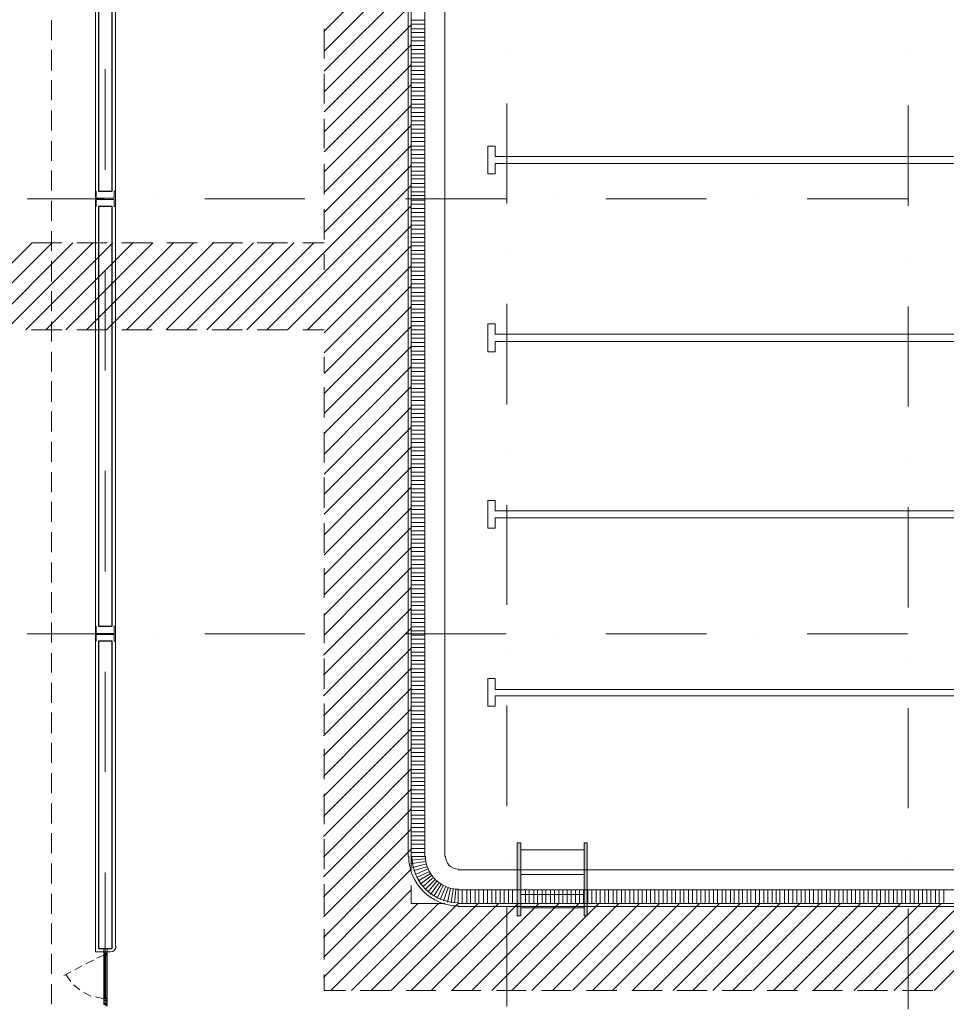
# Model space of a CAD drawing. Header units: metres. Extents: x -35.1 to 33.7, y -25.5 to 18.2.
# Tile 20 of 36: x -19 to -5.2, y -6.9 to 7.9. Entities that reach past the tile are written whole.
import ezdxf

# ---------------------------------------------------------------- set-up
doc = ezdxf.new("R2010")
doc.units = ezdxf.units.M
doc.header["$MEASUREMENT"] = 0
for name, color, linetype in [('PDF_ax', 7, 'Continuous'), ('PDF_column', 7, 'Continuous'), ('PDF_furn', 7, 'Continuous'), ('PDF_hatch-plan', 7, 'Continuous'), ('PDF_khatchin', 7, 'Continuous'), ('PDF_Layer5', 7, 'Continuous'), ('PDF_line-estakhr', 7, 'Continuous'), ('PDF_wall', 7, 'Continuous'), ('PDF_WIN', 7, 'Continuous')]:
    doc.layers.add(name, color=color, linetype=linetype)

msp = doc.modelspace()

# ---------------------------------------------------------------- hatches: boundary and pattern name
at = {"layer": 'PDF_furn', "transparency": 33554559}
for points in [[(-11.598, -5.531), (-11.54, -5.531), (-11.54, -4.443), (-11.598, -4.443)], [(-10.596, -5.531), (-10.548, -5.531), (-10.548, -4.443), (-10.596, -4.443)]]:
    msp.add_hatch(color=256, dxfattribs=at).paths.add_polyline_path(points)

# ---------------------------------------------------------------- linework, layer by layer
at = {"layer": 'PDF_ax', "lineweight": 9}
for points in [[(-11.752, 7.355), (-11.752, 7.355)], [(-5.752, 7.327), (-5.752, 7.327)], [(-17.752, 7.115), (-17.752, 5.612)], [(-11.752, 6.604), (-11.752, 5.111)], [(-5.752, 6.575), (-5.752, 5.073)], [(-18.918, 5.179), (-17.762, 5.179)], [(-17.011, 5.179), (-17.011, 5.179)], [(-16.26, 5.179), (-14.767, 5.179)], [(-14.016, 5.179), (-14.016, 5.179)], [(-13.264, 5.179), (-11.762, 5.179)], [(-11.011, 5.179), (-11.011, 5.179)], [(-10.269, 5.179), (-8.767, 5.179)], [(-8.015, 5.179), (-8.015, 5.179)], [(-7.264, 5.179), (-5.762, 5.179)], [(-17.752, 4.861), (-17.752, 4.861)], [(-11.752, 4.36), (-11.752, 4.36)], [(-5.752, 4.322), (-5.752, 4.322)], [(-17.752, 4.11), (-17.752, 2.617)], [(-11.752, 3.609), (-11.752, 2.106)], [(-5.752, 3.57), (-5.752, 2.078)], [(-17.752, 1.866), (-17.752, 1.866)], [(-11.752, 1.355), (-11.752, 1.355)], [(-5.752, 1.326), (-5.752, 1.326)], [(-17.752, 1.114), (-17.752, -0.388)], [(-11.752, 0.604), (-11.752, -0.889)], [(-5.752, 0.575), (-5.752, -0.927)], [(-17.752, -1.139), (-17.752, -1.139)], [(-18.918, -1.322), (-17.762, -1.322)], [(-17.011, -1.322), (-17.011, -1.322)], [(-16.26, -1.322), (-14.767, -1.322)], [(-14.016, -1.322), (-14.016, -1.322)], [(-13.264, -1.322), (-11.762, -1.322)], [(-11.011, -1.322), (-11.011, -1.322)], [(-10.269, -1.322), (-8.767, -1.322)], [(-8.015, -1.322), (-8.015, -1.322)], [(-7.264, -1.322), (-5.762, -1.322)], [(-11.752, -1.64), (-11.752, -1.64)], [(-5.752, -1.679), (-5.752, -1.679)], [(-17.752, -1.89), (-17.752, -3.383)], [(-11.752, -2.391), (-11.752, -3.894)], [(-5.752, -2.43), (-5.752, -3.923)], [(-17.752, -4.135), (-17.752, -4.135)], [(-11.752, -4.645), (-11.752, -4.645)], [(-5.752, -4.674), (-5.752, -4.674)], [(-17.752, -4.886), (-17.752, -6.388)], [(-11.752, -5.396), (-11.752, -6.889)], [(-5.752, -5.425), (-5.752, -6.928)]]:
    msp.add_lwpolyline(points, dxfattribs=at)
at = {"layer": 'PDF_column', "lineweight": 18}
for points in [[(-17.887, 5.188), (-17.887, 5.294), (-17.897, 5.294), (-17.897, 5.063), (-17.887, 5.063), (-17.887, 5.169), (-17.618, 5.169), (-17.618, 5.063), (-17.598, 5.063), (-17.598, 5.294), (-17.618, 5.294), (-17.618, 5.188)], [(-17.887, -1.313), (-17.887, -1.207), (-17.897, -1.207), (-17.897, -1.428), (-17.887, -1.428), (-17.887, -1.332), (-17.618, -1.332), (-17.618, -1.428), (-17.598, -1.428), (-17.598, -1.207), (-17.618, -1.207), (-17.618, -1.313)]]:
    msp.add_lwpolyline(points, close=True, dxfattribs=at)
at = {"layer": 'PDF_furn', "lineweight": 18}
for points in [[(-11.598, -4.443), (-11.54, -4.443), (-11.54, -5.531), (-11.598, -5.531)], [(-10.596, -4.443), (-10.548, -4.443), (-10.548, -5.531), (-10.596, -5.531)]]:
    msp.add_lwpolyline(points, close=True, dxfattribs=at)
for points in [[(-10.596, -4.549), (-11.54, -4.549)], [(-10.596, -4.847), (-11.54, -4.847)], [(-10.596, -4.915), (-11.54, -4.915)], [(-10.596, -5.213), (-11.54, -5.213)], [(-10.596, -5.415), (-11.54, -5.415)]]:
    msp.add_lwpolyline(points, dxfattribs=at)
at = {"layer": 'PDF_hatch-plan', "lineweight": 18}
for points in [[(-14.478, 7.683), (-11.954, 10.206)], [(-14.478, 7.384), (-13.178, 8.685)], [(-14.478, 7.086), (-13.178, 8.386)], [(-14.478, 6.778), (-13.178, 8.078)], [(-12.975, 7.847), (-13.178, 7.847)], [(-14.478, 6.479), (-13.178, 7.779)], [(-12.975, 7.789), (-13.178, 7.789)], [(-12.975, 7.721), (-13.178, 7.721)], [(-12.975, 7.664), (-13.178, 7.664)], [(-12.975, 7.596), (-13.178, 7.596)], [(-12.975, 7.538), (-13.178, 7.538)], [(-14.478, 6.18), (-13.178, 7.481)], [(-12.975, 7.471), (-13.178, 7.471)], [(-12.975, 7.413), (-13.178, 7.413)], [(-12.975, 7.346), (-13.178, 7.346)], [(-12.975, 7.288), (-13.178, 7.288)], [(-12.975, 7.221), (-13.178, 7.221)], [(-14.478, 5.882), (-13.178, 7.182)], [(-12.975, 7.163), (-13.178, 7.163)], [(-12.975, 7.095), (-13.178, 7.095)], [(-12.975, 7.038), (-13.178, 7.038)], [(-12.975, 6.97), (-13.178, 6.97)], [(-14.478, 5.583), (-13.178, 6.884)], [(-12.975, 6.912), (-13.178, 6.912)], [(-12.975, 6.845), (-13.178, 6.845)], [(-12.975, 6.787), (-13.178, 6.787)], [(-12.975, 6.72), (-13.178, 6.72)], [(-12.975, 6.662), (-13.178, 6.662)], [(-14.478, 5.275), (-13.178, 6.575)], [(-12.975, 6.595), (-13.178, 6.595)], [(-12.975, 6.537), (-13.178, 6.537)], [(-12.975, 6.469), (-13.178, 6.469)], [(-12.975, 6.412), (-13.178, 6.412)], [(-12.975, 6.344), (-13.178, 6.344)], [(-14.478, 4.977), (-13.178, 6.277)], [(-12.975, 6.286), (-13.178, 6.286)], [(-12.975, 6.219), (-13.178, 6.219)], [(-12.975, 6.161), (-13.178, 6.161)], [(-12.975, 6.094), (-13.178, 6.094)], [(-12.975, 6.036), (-13.178, 6.036)], [(-14.478, 4.678), (-13.178, 5.978)], [(-12.975, 5.969), (-13.178, 5.969)], [(-12.975, 5.911), (-13.178, 5.911)], [(-12.975, 5.843), (-13.178, 5.843)], [(-12.975, 5.786), (-13.178, 5.786)], [(-15.634, 3.224), (-13.178, 5.68)], [(-12.975, 5.718), (-13.178, 5.718)], [(-12.975, 5.66), (-13.178, 5.66)], [(-12.975, 5.593), (-13.178, 5.593)], [(-12.975, 5.535), (-13.178, 5.535)], [(-12.975, 5.477), (-13.178, 5.477)], [(-15.335, 3.224), (-13.178, 5.381)], [(-12.975, 5.41), (-13.178, 5.41)], [(-12.975, 5.352), (-13.178, 5.352)], [(-12.975, 5.285), (-13.178, 5.285)], [(-12.975, 5.227), (-13.178, 5.227)], [(-12.975, 5.16), (-13.178, 5.16)], [(-15.027, 3.224), (-13.178, 5.073)], [(-12.975, 5.102), (-13.178, 5.102)], [(-12.975, 5.034), (-13.178, 5.034)], [(-12.975, 4.977), (-13.178, 4.977)], [(-12.975, 4.909), (-13.178, 4.909)], [(-14.728, 3.224), (-13.178, 4.774)], [(-12.975, 4.851), (-13.178, 4.851)], [(-12.975, 4.784), (-13.178, 4.784)], [(-12.975, 4.726), (-13.178, 4.726)], [(-12.975, 4.659), (-13.178, 4.659)], [(-12.975, 4.601), (-13.178, 4.601)], [(-20.141, 3.224), (-18.841, 4.524)], [(-19.842, 3.224), (-18.542, 4.524)], [(-19.534, 3.224), (-18.234, 4.524)], [(-19.236, 3.224), (-17.935, 4.524)], [(-18.937, 3.224), (-17.637, 4.524)], [(-18.639, 3.224), (-17.338, 4.524)], [(-18.34, 3.224), (-17.04, 4.524)], [(-18.032, 3.224), (-16.732, 4.524)], [(-17.733, 3.224), (-16.433, 4.524)], [(-17.435, 3.224), (-16.134, 4.524)], [(-17.136, 3.224), (-15.836, 4.524)], [(-16.838, 3.224), (-15.537, 4.524)], [(-16.529, 3.224), (-15.229, 4.524)], [(-16.231, 3.224), (-14.931, 4.524)], [(-15.932, 3.224), (-14.632, 4.524)], [(-12.975, 4.476), (-13.178, 4.476), (-14.478, 3.176)], [(-12.975, 4.534), (-13.178, 4.534)], [(-12.975, 4.408), (-13.178, 4.408)], [(-12.975, 4.351), (-13.178, 4.351)], [(-12.975, 4.283), (-13.178, 4.283)], [(-14.478, 2.877), (-13.178, 4.177)], [(-12.975, 4.225), (-13.178, 4.225)], [(-12.975, 4.158), (-13.178, 4.158)], [(-12.975, 4.1), (-13.178, 4.1)], [(-12.975, 4.033), (-13.178, 4.033)], [(-12.975, 3.975), (-13.178, 3.975)], [(-14.478, 2.569), (-13.178, 3.879)], [(-12.975, 3.908), (-13.178, 3.908)], [(-12.975, 3.85), (-13.178, 3.85)], [(-12.975, 3.782), (-13.178, 3.782)], [(-12.975, 3.725), (-13.178, 3.725)], [(-14.478, 2.27), (-13.178, 3.57)], [(-12.975, 3.657), (-13.178, 3.657)], [(-12.975, 3.599), (-13.178, 3.599)], [(-12.975, 3.532), (-13.178, 3.532)], [(-12.975, 3.474), (-13.178, 3.474)], [(-12.975, 3.407), (-13.178, 3.407)], [(-14.478, 1.972), (-13.178, 3.272)], [(-12.975, 3.349), (-13.178, 3.349)], [(-12.975, 3.281), (-13.178, 3.281)], [(-12.975, 3.224), (-13.178, 3.224)], [(-12.975, 3.156), (-13.178, 3.156)], [(-12.975, 3.098), (-13.178, 3.098)], [(-12.975, 2.973), (-13.178, 2.973), (-14.478, 1.673)], [(-12.975, 3.031), (-13.178, 3.031)], [(-12.975, 2.906), (-13.178, 2.906)], [(-12.975, 2.848), (-13.178, 2.848)], [(-14.478, 1.365), (-13.178, 2.675)], [(-12.975, 2.781), (-13.178, 2.781)], [(-12.975, 2.723), (-13.178, 2.723)], [(-12.975, 2.655), (-13.178, 2.655)], [(-12.975, 2.598), (-13.178, 2.598)], [(-12.975, 2.53), (-13.178, 2.53)], [(-14.478, 1.066), (-13.178, 2.376)], [(-12.975, 2.472), (-13.178, 2.472)], [(-12.975, 2.415), (-13.178, 2.415)], [(-12.975, 2.347), (-13.178, 2.347)], [(-12.975, 2.289), (-13.178, 2.289)], [(-12.975, 2.222), (-13.178, 2.222)], [(-14.478, 0.768), (-13.178, 2.068)], [(-12.975, 2.164), (-13.178, 2.164)], [(-12.975, 2.097), (-13.178, 2.097)], [(-12.975, 2.039), (-13.178, 2.039)], [(-12.975, 1.972), (-13.178, 1.972)], [(-12.975, 1.914), (-13.178, 1.914)], [(-14.478, 0.469), (-13.178, 1.769)], [(-12.975, 1.846), (-13.178, 1.846)], [(-12.975, 1.789), (-13.178, 1.789)], [(-12.975, 1.721), (-13.178, 1.721)], [(-12.975, 1.663), (-13.178, 1.663)], [(-12.975, 1.596), (-13.178, 1.596)], [(-12.975, 1.538), (-13.178, 1.538)], [(-12.975, 1.471), (-13.178, 1.471), (-14.478, 0.161)], [(-12.975, 1.413), (-13.178, 1.413)], [(-12.975, 1.346), (-13.178, 1.346)], [(-12.975, 1.288), (-13.178, 1.288)], [(-12.975, 1.22), (-13.178, 1.22)], [(-14.478, -0.138), (-13.178, 1.172)], [(-12.975, 1.163), (-13.178, 1.163)], [(-12.975, 1.095), (-13.178, 1.095)], [(-12.975, 1.037), (-13.178, 1.037)], [(-12.975, 0.97), (-13.178, 0.97)], [(-12.975, 0.912), (-13.178, 0.912)], [(-14.478, -0.436), (-13.178, 0.874)], [(-12.975, 0.845), (-13.178, 0.845)], [(-12.975, 0.787), (-13.178, 0.787)], [(-12.975, 0.72), (-13.178, 0.72)], [(-12.975, 0.662), (-13.178, 0.662)], [(-12.975, 0.594), (-13.178, 0.594)], [(-14.478, -0.735), (-13.178, 0.565)], [(-12.975, 0.537), (-13.178, 0.537)], [(-12.975, 0.469), (-13.178, 0.469)], [(-12.975, 0.411), (-13.178, 0.411)], [(-12.975, 0.344), (-13.178, 0.344)], [(-14.478, -1.043), (-13.178, 0.267)], [(-12.975, 0.286), (-13.178, 0.286)], [(-12.975, 0.219), (-13.178, 0.219)], [(-12.975, 0.161), (-13.178, 0.161)], [(-12.975, 0.094), (-13.178, 0.094)], [(-12.975, 0.036), (-13.178, 0.036)], [(-12.975, -0.032), (-13.178, -0.032), (-14.478, -1.342)], [(-12.975, -0.089), (-13.178, -0.089)], [(-12.975, -0.157), (-13.178, -0.157)], [(-12.975, -0.215), (-13.178, -0.215)], [(-12.975, -0.282), (-13.178, -0.282)], [(-14.488, -1.64), (-13.178, -0.33)], [(-12.975, -0.34), (-13.178, -0.34)], [(-12.975, -0.407), (-13.178, -0.407)], [(-12.975, -0.465), (-13.178, -0.465)], [(-12.975, -0.523), (-13.178, -0.523)], [(-14.488, -1.939), (-13.178, -0.629)], [(-12.975, -0.59), (-13.178, -0.59)], [(-12.975, -0.648), (-13.178, -0.648)], [(-12.975, -0.715), (-13.178, -0.715)], [(-12.975, -0.773), (-13.178, -0.773)], [(-12.975, -0.841), (-13.178, -0.841)], [(-14.488, -2.247), (-13.178, -0.937)], [(-12.975, -0.898), (-13.178, -0.898)], [(-12.975, -0.966), (-13.178, -0.966)], [(-12.975, -1.024), (-13.178, -1.024)], [(-12.975, -1.091), (-13.178, -1.091)], [(-12.975, -1.149), (-13.178, -1.149)], [(-14.488, -2.545), (-13.178, -1.236)], [(-12.975, -1.216), (-13.178, -1.216)], [(-12.975, -1.274), (-13.178, -1.274)], [(-12.975, -1.342), (-13.178, -1.342)], [(-12.975, -1.399), (-13.178, -1.399)], [(-12.975, -1.467), (-13.178, -1.467)], [(-14.488, -2.844), (-13.178, -1.534)], [(-12.975, -1.524), (-13.178, -1.524)], [(-12.975, -1.592), (-13.178, -1.592)], [(-12.975, -1.65), (-13.178, -1.65)], [(-12.975, -1.717), (-13.178, -1.717)], [(-14.488, -3.143), (-13.178, -1.833)], [(-12.975, -1.775), (-13.178, -1.775)], [(-12.975, -1.842), (-13.178, -1.842)], [(-12.975, -1.9), (-13.178, -1.9)], [(-12.975, -1.968), (-13.178, -1.968)], [(-12.975, -2.025), (-13.178, -2.025)], [(-14.488, -3.451), (-13.178, -2.131)], [(-12.975, -2.093), (-13.178, -2.093)], [(-12.975, -2.151), (-13.178, -2.151)], [(-12.975, -2.218), (-13.178, -2.218)], [(-12.975, -2.276), (-13.178, -2.276)], [(-12.975, -2.343), (-13.178, -2.343)], [(-14.488, -3.749), (-13.178, -2.439)], [(-12.975, -2.401), (-13.178, -2.401)], [(-12.975, -2.468), (-13.178, -2.468)], [(-12.975, -2.526), (-13.178, -2.526)], [(-12.975, -2.594), (-13.178, -2.594)], [(-14.488, -4.048), (-13.178, -2.738)], [(-12.975, -2.651), (-13.178, -2.651)], [(-12.975, -2.719), (-13.178, -2.719)], [(-12.975, -2.777), (-13.178, -2.777)], [(-12.975, -2.844), (-13.178, -2.844)], [(-12.975, -2.902), (-13.178, -2.902)], [(-14.488, -4.346), (-13.178, -3.037)], [(-12.975, -2.969), (-13.178, -2.969)], [(-12.975, -3.027), (-13.178, -3.027)], [(-12.975, -3.094), (-13.178, -3.094)], [(-12.975, -3.152), (-13.178, -3.152)], [(-12.975, -3.22), (-13.178, -3.22)], [(-14.488, -4.655), (-13.178, -3.335)], [(-12.975, -3.277), (-13.178, -3.277)], [(-12.975, -3.345), (-13.178, -3.345)], [(-12.975, -3.403), (-13.178, -3.403)], [(-12.975, -3.47), (-13.178, -3.47)], [(-12.975, -3.528), (-13.178, -3.528)], [(-14.488, -4.953), (-13.178, -3.643)], [(-12.975, -3.586), (-13.178, -3.586)], [(-12.975, -3.653), (-13.178, -3.653)], [(-12.975, -3.711), (-13.178, -3.711)], [(-12.975, -3.778), (-13.178, -3.778)], [(-14.488, -5.252), (-13.178, -3.942)], [(-12.975, -3.836), (-13.178, -3.836)], [(-12.975, -3.903), (-13.178, -3.903)], [(-12.975, -3.961), (-13.178, -3.961)], [(-12.975, -4.029), (-13.178, -4.029)], [(-12.975, -4.086), (-13.178, -4.086)], [(-14.488, -5.55), (-13.178, -4.24)], [(-12.975, -4.154), (-13.178, -4.154)], [(-12.975, -4.212), (-13.178, -4.212)], [(-12.975, -4.279), (-13.178, -4.279)], [(-12.975, -4.337), (-13.178, -4.337)], [(-12.975, -4.404), (-13.178, -4.404)], [(-14.488, -5.859), (-13.178, -4.539)], [(-12.975, -4.462), (-13.178, -4.462)], [(-12.975, -4.529), (-13.178, -4.529)], [(-12.975, -4.587), (-13.178, -4.587)], [(-13.178, -4.703), (-12.975, -4.684)], [(-14.488, -6.157), (-13.178, -4.838)], [(-13.168, -4.751), (-12.966, -4.722)], [(-13.158, -4.809), (-12.966, -4.761)], [(-13.139, -4.857), (-12.947, -4.799)], [(-13.12, -4.915), (-12.937, -4.838)], [(-13.101, -4.963), (-12.918, -4.876)], [(-13.072, -5.011), (-12.898, -4.905)], [(-13.043, -5.059), (-12.879, -4.934)], [(-13.004, -5.098), (-12.86, -4.972)], [(-12.966, -5.136), (-12.831, -5.001)], [(-14.488, -6.456), (-13.178, -5.146)], [(-12.927, -5.175), (-12.802, -5.021)], [(-12.889, -5.213), (-12.773, -5.05)], [(-12.841, -5.242), (-12.735, -5.069)], [(-12.792, -5.271), (-12.706, -5.088)], [(-12.744, -5.29), (-12.667, -5.107)], [(-12.696, -5.31), (-12.629, -5.117)], [(-12.638, -5.329), (-12.59, -5.127)], [(-12.581, -5.338), (-12.552, -5.136)], [(-12.532, -5.338), (-12.513, -5.146)], [(-12.417, -5.348), (-12.417, -5.146)], [(-12.349, -5.348), (-12.349, -5.146)], [(-12.292, -5.348), (-12.292, -5.146)], [(-12.272, -6.648), (-10.972, -5.348), (-10.972, -5.146)], [(-12.224, -5.348), (-12.224, -5.146)], [(-12.166, -5.348), (-12.166, -5.146)], [(-12.099, -5.348), (-12.099, -5.146)], [(-12.041, -5.348), (-12.041, -5.146)], [(-11.974, -5.348), (-11.974, -5.146)], [(-11.916, -5.348), (-11.916, -5.146)], [(-11.849, -5.348), (-11.849, -5.146)], [(-11.791, -5.348), (-11.791, -5.146)], [(-11.723, -5.348), (-11.723, -5.146)], [(-11.666, -5.348), (-11.666, -5.146)], [(-11.598, -5.348), (-11.598, -5.146)], [(-11.54, -5.348), (-11.54, -5.146)], [(-11.473, -5.348), (-11.473, -5.146)], [(-11.415, -5.348), (-11.415, -5.146)], [(-11.348, -5.348), (-11.348, -5.146)], [(-11.29, -5.348), (-11.29, -5.146)], [(-11.223, -5.348), (-11.223, -5.146)], [(-11.165, -5.348), (-11.165, -5.146)], [(-11.097, -5.348), (-11.097, -5.146)], [(-11.04, -5.348), (-11.04, -5.146)], [(-10.914, -5.348), (-10.914, -5.146)], [(-10.847, -5.348), (-10.847, -5.146)], [(-10.789, -5.348), (-10.789, -5.146)], [(-10.722, -5.348), (-10.722, -5.146)], [(-10.664, -5.348), (-10.664, -5.146)], [(-10.606, -5.348), (-10.606, -5.146)], [(-10.539, -5.348), (-10.539, -5.146)], [(-10.481, -5.348), (-10.481, -5.146)], [(-10.414, -5.348), (-10.414, -5.146)], [(-10.356, -5.348), (-10.356, -5.146)], [(-10.288, -5.348), (-10.288, -5.146)], [(-10.231, -5.348), (-10.231, -5.146)], [(-10.163, -5.348), (-10.163, -5.146)], [(-10.105, -5.348), (-10.105, -5.146)], [(-10.038, -5.348), (-10.038, -5.146)], [(-9.98, -5.348), (-9.98, -5.146)], [(-9.913, -5.348), (-9.913, -5.146)], [(-9.855, -5.348), (-9.855, -5.146)], [(-9.787, -5.348), (-9.787, -5.146)], [(-9.73, -5.348), (-9.73, -5.146)], [(-9.662, -5.348), (-9.662, -5.146)], [(-9.604, -5.348), (-9.604, -5.146)], [(-9.537, -5.348), (-9.537, -5.146)], [(-9.479, -5.348), (-9.479, -5.146)], [(-9.412, -5.348), (-9.412, -5.146)], [(-9.354, -5.348), (-9.354, -5.146)], [(-9.287, -5.348), (-9.287, -5.146)], [(-9.229, -5.348), (-9.229, -5.146)], [(-9.161, -5.348), (-9.161, -5.146)], [(-9.104, -5.348), (-9.104, -5.146)], [(-9.036, -5.348), (-9.036, -5.146)], [(-8.978, -5.348), (-8.978, -5.146)], [(-8.969, -6.648), (-7.669, -5.348), (-7.669, -5.146)], [(-8.911, -5.348), (-8.911, -5.146)], [(-8.853, -5.348), (-8.853, -5.146)], [(-8.786, -5.348), (-8.786, -5.146)], [(-8.728, -5.348), (-8.728, -5.146)], [(-8.661, -5.348), (-8.661, -5.146)], [(-8.603, -5.348), (-8.603, -5.146)], [(-8.535, -5.348), (-8.535, -5.146)], [(-8.478, -5.348), (-8.478, -5.146)], [(-8.41, -5.348), (-8.41, -5.146)], [(-8.352, -5.348), (-8.352, -5.146)], [(-8.285, -5.348), (-8.285, -5.146)], [(-8.227, -5.348), (-8.227, -5.146)], [(-8.16, -5.348), (-8.16, -5.146)], [(-8.102, -5.348), (-8.102, -5.146)], [(-8.035, -5.348), (-8.035, -5.146)], [(-7.977, -5.348), (-7.977, -5.146)], [(-7.909, -5.348), (-7.909, -5.146)], [(-7.852, -5.348), (-7.852, -5.146)], [(-7.784, -5.348), (-7.784, -5.146)], [(-7.726, -5.348), (-7.726, -5.146)], [(-7.601, -5.348), (-7.601, -5.146)], [(-7.543, -5.348), (-7.543, -5.146)], [(-7.476, -5.348), (-7.476, -5.146)], [(-7.466, -6.648), (-6.166, -5.348), (-6.166, -5.146)], [(-7.418, -5.348), (-7.418, -5.146)], [(-7.351, -5.348), (-7.351, -5.146)], [(-7.293, -5.348), (-7.293, -5.146)], [(-7.226, -5.348), (-7.226, -5.146)], [(-7.168, -5.348), (-7.168, -5.146)], [(-7.1, -5.348), (-7.1, -5.146)], [(-7.043, -5.348), (-7.043, -5.146)], [(-6.975, -5.348), (-6.975, -5.146)], [(-6.917, -5.348), (-6.917, -5.146)], [(-6.85, -5.348), (-6.85, -5.146)], [(-6.792, -5.348), (-6.792, -5.146)], [(-6.725, -5.348), (-6.725, -5.146)], [(-6.667, -5.348), (-6.667, -5.146)], [(-6.6, -5.348), (-6.6, -5.146)], [(-6.542, -5.348), (-6.542, -5.146)], [(-6.474, -5.348), (-6.474, -5.146)], [(-6.417, -5.348), (-6.417, -5.146)], [(-6.349, -5.348), (-6.349, -5.146)], [(-6.291, -5.348), (-6.291, -5.146)], [(-6.224, -5.348), (-6.224, -5.146)], [(-6.099, -5.348), (-6.099, -5.146)], [(-6.041, -5.348), (-6.041, -5.146)], [(-5.974, -5.348), (-5.974, -5.146)], [(-5.964, -6.648), (-4.664, -5.348), (-4.664, -5.146)], [(-5.916, -5.348), (-5.916, -5.146)], [(-5.848, -5.348), (-5.848, -5.146)], [(-5.791, -5.348), (-5.791, -5.146)], [(-5.723, -5.348), (-5.723, -5.146)], [(-5.665, -5.348), (-5.665, -5.146)], [(-5.598, -5.348), (-5.598, -5.146)], [(-5.54, -5.348), (-5.54, -5.146)], [(-5.473, -5.348), (-5.473, -5.146)], [(-5.415, -5.348), (-5.415, -5.146)], [(-5.347, -5.348), (-5.347, -5.146)], [(-5.29, -5.348), (-5.29, -5.146)], [(-5.222, -5.348), (-5.222, -5.146)], [(-14.382, -6.648), (-13.081, -5.348)], [(-14.073, -6.648), (-12.773, -5.348)], [(-13.775, -6.648), (-12.475, -5.348)], [(-13.476, -6.648), (-12.176, -5.348)], [(-13.178, -6.648), (-11.877, -5.348)], [(-12.879, -6.648), (-11.579, -5.348)], [(-12.571, -6.648), (-11.271, -5.348)], [(-11.974, -6.648), (-10.674, -5.348)], [(-11.675, -6.648), (-10.375, -5.348)], [(-11.377, -6.648), (-10.076, -5.348)], [(-11.068, -6.648), (-9.768, -5.348)], [(-10.77, -6.648), (-9.47, -5.348)], [(-10.471, -6.648), (-9.171, -5.348)], [(-10.173, -6.648), (-8.873, -5.348)], [(-9.874, -6.648), (-8.574, -5.348)], [(-9.566, -6.648), (-8.266, -5.348)], [(-9.267, -6.648), (-7.967, -5.348)], [(-8.67, -6.648), (-7.37, -5.348)], [(-8.372, -6.648), (-7.071, -5.348)], [(-8.063, -6.648), (-6.763, -5.348)], [(-7.765, -6.648), (-6.465, -5.348)], [(-7.168, -6.648), (-5.868, -5.348)], [(-6.869, -6.648), (-5.569, -5.348)], [(-6.561, -6.648), (-5.261, -5.348)], [(-6.262, -6.648), (-4.962, -5.348)], [(-5.665, -6.648), (-4.365, -5.348)], [(-5.367, -6.648), (-4.067, -5.348)]]:
    msp.add_lwpolyline(points, dxfattribs=at)
for points in [[(-13.178, -4.645), (-12.975, -4.645)], [(-12.475, -5.146), (-12.475, -5.348)]]:
    msp.add_lwpolyline(points, close=True, dxfattribs=at)
at = {"layer": 'PDF_khatchin', "lineweight": 18}
for points in [[(-18.552, 7.847), (-18.552, 7.548)], [(-14.478, 7.721), (-14.478, 7.278)], [(-13.178, 7.741), (-13.178, 7.298)], [(-18.552, 7.404), (-18.552, 7.095)], [(-13.178, 7.067), (-13.178, 6.614)], [(-18.552, 6.951), (-18.552, 6.652)], [(-14.478, 7.047), (-14.478, 6.604)], [(-18.552, 6.498), (-18.552, 6.2)], [(-14.478, 6.373), (-14.478, 5.93)], [(-13.178, 6.392), (-13.178, 5.94)], [(-18.552, 6.046), (-18.552, 5.747)], [(-18.552, 5.603), (-18.552, 5.304)], [(-14.478, 5.699), (-14.478, 5.246)], [(-13.178, 5.718), (-13.178, 5.266)], [(-18.552, 5.15), (-18.552, 4.851)], [(-14.478, 5.025), (-14.478, 4.572)], [(-13.178, 5.044), (-13.178, 4.591)], [(-18.552, 4.697), (-18.552, 4.399)], [(-18.398, 4.524), (-18.85, 4.524)], [(-17.724, 4.524), (-18.176, 4.524)], [(-17.049, 4.524), (-17.502, 4.524)], [(-16.375, 4.524), (-16.828, 4.524)], [(-15.701, 4.524), (-16.154, 4.524)], [(-15.027, 4.524), (-15.48, 4.524)], [(-14.478, 4.524), (-14.796, 4.524)], [(-14.478, 4.351), (-14.478, 4.119)], [(-13.178, 4.37), (-13.178, 3.917)], [(-18.552, 4.254), (-18.552, 3.946)], [(-18.552, 3.802), (-18.552, 3.503)], [(-13.178, 3.696), (-13.178, 3.243)], [(-18.552, 3.349), (-18.552, 3.05)], [(-18.398, 3.224), (-18.85, 3.224)], [(-17.724, 3.224), (-18.176, 3.224)], [(-17.049, 3.224), (-17.502, 3.224)], [(-16.375, 3.224), (-16.828, 3.224)], [(-15.701, 3.224), (-16.154, 3.224)], [(-15.027, 3.224), (-15.48, 3.224)], [(-14.478, 3.224), (-14.796, 3.224)], [(-13.178, 3.021), (-13.178, 2.569)], [(-18.552, 2.896), (-18.552, 2.598)], [(-14.478, 2.819), (-14.478, 2.588)], [(-18.552, 2.453), (-18.552, 2.145)], [(-14.478, 2.367), (-14.478, 1.914)], [(-13.178, 2.347), (-13.178, 1.895)], [(-18.552, 2.001), (-18.552, 1.702)], [(-14.478, 1.692), (-14.478, 1.24)], [(-13.178, 1.663), (-13.178, 1.22)], [(-18.552, 1.548), (-18.552, 1.249)], [(-18.552, 1.095), (-18.552, 0.797)], [(-14.478, 1.018), (-14.478, 0.565)], [(-13.178, 0.989), (-13.178, 0.546)], [(-18.552, 0.652), (-18.552, 0.354)], [(-14.478, 0.334), (-14.478, -0.109)], [(-13.178, 0.315), (-13.178, -0.128)], [(-18.552, 0.199), (-18.552, -0.099)], [(-18.552, -0.253), (-18.552, -0.552)], [(-14.478, -0.34), (-14.478, -0.783)], [(-13.178, -0.359), (-13.178, -0.812)], [(-18.552, -0.696), (-18.552, -1.004)], [(-14.478, -1.014), (-14.478, -1.457)], [(-18.552, -1.149), (-18.552, -1.447)], [(-13.178, -1.033), (-13.178, -1.486)], [(-18.552, -1.602), (-18.552, -1.9)], [(-14.478, -1.688), (-14.478, -2.141)], [(-13.178, -1.707), (-13.178, -2.16)], [(-18.552, -2.054), (-18.552, -2.353)], [(-18.552, -2.497), (-18.552, -2.805)], [(-14.478, -2.362), (-14.478, -2.815)], [(-13.178, -2.382), (-13.178, -2.834)], [(-18.552, -2.95), (-18.552, -3.248)], [(-14.478, -3.037), (-14.478, -3.489)], [(-13.178, -3.056), (-13.178, -3.509)], [(-18.552, -3.403), (-18.552, -3.701)], [(-14.478, -3.711), (-14.478, -4.163)], [(-13.178, -3.73), (-13.178, -4.183)], [(-18.552, -3.855), (-18.552, -4.154)], [(-18.552, -4.298), (-18.552, -4.597)], [(-14.478, -4.385), (-14.478, -4.838)], [(-13.178, -4.404), (-13.178, -4.857)], [(-18.552, -4.751), (-18.552, -5.05)], [(-14.478, -5.059), (-14.478, -5.512)], [(-13.178, -5.078), (-13.178, -5.348), (-12.677, -5.348)], [(-18.552, -5.204), (-18.552, -5.502)], [(-12.446, -5.348), (-12.003, -5.348)], [(-11.772, -5.348), (-11.328, -5.348)], [(-11.097, -5.348), (-10.654, -5.348)], [(-10.423, -5.348), (-9.97, -5.348)], [(-9.749, -5.348), (-9.296, -5.348)], [(-9.075, -5.348), (-8.622, -5.348)], [(-8.401, -5.348), (-7.948, -5.348)], [(-7.726, -5.348), (-7.274, -5.348)], [(-7.052, -5.348), (-6.6, -5.348)], [(-6.378, -5.348), (-5.925, -5.348)], [(-5.704, -5.348), (-5.251, -5.348)], [(-18.552, -5.647), (-18.552, -5.955)], [(-14.478, -5.733), (-14.478, -6.186)], [(-18.552, -6.099), (-18.552, -6.398)], [(-17.772, -6.119), (-17.878, -6.167)], [(-18.099, -6.282), (-18.205, -6.34)], [(-17.926, -6.196), (-18.041, -6.253)], [(-18.263, -6.369), (-18.369, -6.427)], [(-18.263, -6.513), (-18.34, -6.408)], [(-14.478, -6.408), (-14.478, -6.648), (-14.16, -6.648)], [(-18.552, -6.552), (-18.552, -6.851)], [(-18.128, -6.639), (-18.224, -6.562)], [(-17.964, -6.735), (-18.07, -6.677)], [(-17.772, -6.773), (-17.897, -6.745)], [(-13.939, -6.648), (-13.486, -6.648)], [(-13.255, -6.648), (-12.812, -6.648)], [(-12.581, -6.648), (-12.137, -6.648)], [(-11.906, -6.648), (-11.463, -6.648)], [(-11.232, -6.648), (-10.789, -6.648)], [(-10.558, -6.648), (-10.105, -6.648)], [(-9.884, -6.648), (-9.431, -6.648)], [(-9.21, -6.648), (-8.757, -6.648)], [(-8.535, -6.648), (-8.083, -6.648)], [(-7.861, -6.648), (-7.409, -6.648)], [(-7.187, -6.648), (-6.734, -6.648)], [(-6.513, -6.648), (-6.06, -6.648)], [(-5.839, -6.648), (-5.386, -6.648)]]:
    msp.add_lwpolyline(points, dxfattribs=at)
at = {"layer": 'PDF_Layer5', "lineweight": 13}
for points in [[(-17.675, -6.07), (-17.897, -6.07), (-17.897, 11.333), (-17.955, 11.333), (-17.955, 11.834), (-12.542, 11.834), (-6.542, 11.834), (-1.283, 11.834), (1.048, 11.834), (7.048, 11.834), (11.459, 11.834), (14.551, 11.834), (18.403, 11.834), (18.403, 11.776)], [(12.046, 11.535), (7.048, 11.535), (6.451, 11.535), (6.451, 11.333), (6.046, 11.333), (6.046, 11.535), (5.459, 11.535), (0.45, 11.535), (0.45, 11.333), (0.046, 11.333), (0.046, 11.535), (-0.542, 11.535), (-5.55, 11.535), (-5.55, 11.333), (-5.954, 11.333), (-5.954, 11.535), (-11.55, 11.535), (-11.55, 11.333), (-11.954, 11.333), (-11.954, 11.535), (-17.55, 11.535), (-17.55, 11.333), (-17.598, 11.333), (-17.598, -5.993)]]:
    msp.add_lwpolyline(points, dxfattribs=at)
msp.add_arc((-17.671, -5.989), 0.0819, 270, 360, dxfattribs=at)
at = {"layer": 'PDF_line-estakhr', "lineweight": 18}
for points in [[(-13.226, -4.645), (-13.226, 8.203)], [(-13.178, -4.645), (-13.178, 8.203)], [(-12.975, -4.645), (-12.975, 8.203)], [(-12.677, -4.645), (-12.677, 8.203)], [(12.326, -4.847), (-12.475, -4.847)], [(12.326, -5.146), (-12.475, -5.146)], [(12.326, -5.348), (-12.475, -5.348)], [(12.326, -5.396), (-12.475, -5.396)]]:
    msp.add_lwpolyline(points, dxfattribs=at)
for points in [[(-11.926, 5.709), (-11.926, 5.554), (-12.032, 5.554), (-12.032, 5.969), (-11.926, 5.969), (-11.926, 5.814), (11.632, 5.814), (11.632, 5.969), (11.729, 5.969), (11.729, 5.554), (11.632, 5.554), (11.632, 5.709)], [(-11.926, 3.05), (-11.926, 2.896), (-12.032, 2.896), (-12.032, 3.31), (-11.926, 3.31), (-11.926, 3.156), (11.632, 3.156), (11.632, 3.31), (11.729, 3.31), (11.729, 2.896), (11.632, 2.896), (11.632, 3.05)], [(-11.926, 0.411), (-11.926, 0.257), (-12.032, 0.257), (-12.032, 0.671), (-11.926, 0.671), (-11.926, 0.517), (11.632, 0.517), (11.632, 0.671), (11.729, 0.671), (11.729, 0.257), (11.632, 0.257), (11.632, 0.411)], [(-11.926, -2.247), (-11.926, -2.401), (-12.032, -2.401), (-12.032, -1.987), (-11.926, -1.987), (-11.926, -2.151), (11.632, -2.151), (11.632, -1.987), (11.729, -1.987), (11.729, -2.401), (11.632, -2.401), (11.632, -2.247)]]:
    msp.add_lwpolyline(points, close=True, dxfattribs=at)
for radius in [0.746, 0.698, 0.496, 0.197]:
    msp.add_arc((-12.47, -4.64), radius, 180, 270, dxfattribs=at)
at = {"layer": 'PDF_wall', "lineweight": 30}
for points in [[(-17.849, 5.294), (-17.647, 5.294), (-17.647, 11.381), (-17.849, 11.381)], [(-17.647, 5.063), (-17.849, 5.063), (-17.849, -1.207), (-17.647, -1.207)], [(-17.647, -1.428), (-17.849, -1.428), (-17.849, -6.022), (-17.647, -6.022)]]:
    msp.add_lwpolyline(points, close=True, dxfattribs=at)
at = {"layer": 'PDF_WIN', "lineweight": 18}
for points in [[(-17.772, -6.022), (-17.772, -6.07), (-17.724, -6.07), (-17.724, -6.022)], [(-17.724, -6.09), (-17.724, -6.07), (-17.772, -6.07), (-17.772, -6.09)], [(-17.724, -6.07), (-17.772, -6.07), (-17.772, -6.09), (-17.724, -6.09)], [(-17.724, -6.119), (-17.772, -6.119), (-17.772, -6.09), (-17.724, -6.09)], [(-17.772, -6.099), (-17.724, -6.099), (-17.724, -6.109), (-17.772, -6.109)], [(-17.772, -6.119), (-17.772, -6.128), (-17.762, -6.128), (-17.762, -6.119)], [(-17.762, -6.128), (-17.772, -6.128), (-17.772, -6.119), (-17.762, -6.119)], [(-17.724, -6.119), (-17.724, -6.128), (-17.743, -6.128), (-17.743, -6.119)], [(-17.743, -6.128), (-17.724, -6.128), (-17.724, -6.119), (-17.743, -6.119)], [(-17.772, -6.764), (-17.762, -6.764), (-17.762, -6.773), (-17.772, -6.773)], [(-17.743, -6.764), (-17.743, -6.773), (-17.724, -6.773), (-17.772, -6.773), (-17.772, -6.793), (-17.724, -6.793), (-17.724, -6.773), (-17.724, -6.764)], [(-17.762, -6.764), (-17.772, -6.764), (-17.772, -6.773), (-17.762, -6.773)], [(-17.724, -6.764), (-17.743, -6.764), (-17.743, -6.773), (-17.724, -6.773)], [(-17.724, -6.793), (-17.724, -6.773), (-17.772, -6.773), (-17.772, -6.793)], [(-17.724, -6.822), (-17.772, -6.822), (-17.772, -6.793), (-17.724, -6.793)], [(-17.772, -6.802), (-17.724, -6.802), (-17.724, -6.822), (-17.772, -6.822)], [(-17.772, -6.841), (-17.772, -6.822), (-17.724, -6.822), (-17.724, -6.841), (-17.724, -6.86), (-17.772, -6.86), (-17.772, -6.841), (-17.724, -6.841)], [(-17.724, -6.822), (-17.772, -6.822), (-17.772, -6.841), (-17.724, -6.841)], [(-17.743, -6.879), (-17.743, -6.86), (-17.724, -6.86), (-17.772, -6.86), (-17.772, -6.841), (-17.724, -6.841), (-17.724, -6.86), (-17.724, -6.879)]]:
    msp.add_lwpolyline(points, close=True, dxfattribs=at)
for points in [[(-17.772, -6.07), (-17.772, -6.099)], [(-17.772, -6.09), (-17.772, -6.09)], [(-17.772, -6.099), (-17.772, -6.099)], [(-17.772, -6.119), (-17.772, -6.119)], [(-17.772, -6.128), (-17.772, -6.764)], [(-17.762, -6.128), (-17.762, -6.764)], [(-17.752, -6.773), (-17.752, -6.119), (-17.752, -6.773)], [(-17.743, -6.119), (-17.743, -6.773)], [(-17.743, -6.128), (-17.743, -6.764)], [(-17.724, -6.099), (-17.724, -6.07), (-17.724, -6.099)], [(-17.724, -6.128), (-17.724, -6.764)], [(-17.772, -6.793), (-17.772, -6.822), (-17.772, -6.793)], [(-17.772, -6.851), (-17.772, -6.822), (-17.772, -6.851)], [(-17.724, -6.793), (-17.724, -6.822), (-17.724, -6.793)], [(-17.724, -6.851), (-17.724, -6.822), (-17.724, -6.851)]]:
    msp.add_lwpolyline(points, dxfattribs=at)

doc.saveas('drawing.dxf')
